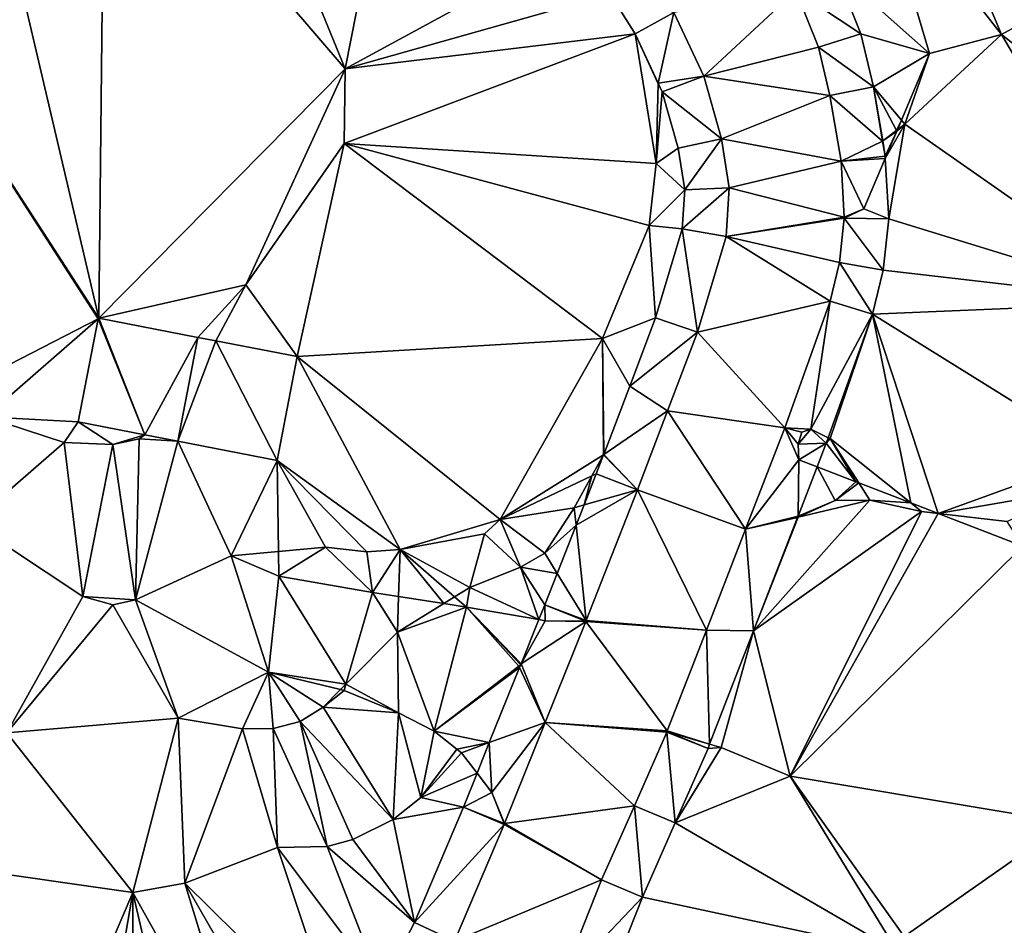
# Model space of a CAD drawing. Header units: inches. Extents: x 92348 to 92626, y 1600225 to 1600387.
# Tile 31 of 35: x 92538 to 92573, y 1600289 to 1600321. Entities that reach past the tile are written whole.
import ezdxf

# ---------------------------------------------------------------- set-up
doc = ezdxf.new("R2010")
doc.units = ezdxf.units.IN
doc.header["$MEASUREMENT"] = 0
doc.layers.add('Terreng_ortofoto', color=10, linetype='Continuous')

msp = doc.modelspace()

# ---------------------------------------------------------------- linework, layer by layer
at = {"layer": 'Terreng_ortofoto'}
for points in [[(92529.263, 1600328.256, 110.65), (92540.91, 1600310.251, 110.2), (92536.328, 1600329.752, 110.111)], [(92536.328, 1600329.752, 110.111), (92540.91, 1600310.251, 110.2), (92541.11, 1600328.824, 110.067)], [(92541.11, 1600328.824, 110.067), (92540.91, 1600310.251, 110.2), (92549.534, 1600318.99, 110)], [(92545.892, 1600327.896, 110.024), (92541.11, 1600328.824, 110.067), (92549.534, 1600318.99, 110)], [(92531.941, 1600305.633, 110), (92540.887, 1600310.235, 110.2), (92529.263, 1600328.256, 110.65)], [(92529.263, 1600328.256, 110.65), (92540.887, 1600310.235, 110.2), (92540.91, 1600310.251, 110.2)], [(92545.892, 1600327.896, 110.024), (92549.534, 1600318.99, 110), (92550.147, 1600322.077, 110)], [(92569.768, 1600326.739, 108.92), (92568.125, 1600325.826, 108.89), (92572.516, 1600320.193, 108)], [(92569.768, 1600326.739, 108.92), (92572.516, 1600320.193, 108), (92575.193, 1600321.681, 108)], [(92566.692, 1600322.468, 108.603), (92570.002, 1600319.521, 107.92), (92568.125, 1600325.826, 108.89)], [(92568.125, 1600325.826, 108.89), (92570.002, 1600319.521, 107.92), (92572.516, 1600320.193, 108)], [(92549.534, 1600318.99, 110), (92558.811, 1600321.612, 109.111), (92557.296, 1600323.219, 108.927)], [(92549.534, 1600318.99, 110), (92557.296, 1600323.219, 108.927), (92550.147, 1600322.077, 110)], [(92566.692, 1600322.468, 108.603), (92565.318, 1600321.73, 108.6), (92567.594, 1600320.219, 108.373)], [(92566.692, 1600322.468, 108.603), (92567.594, 1600320.219, 108.373), (92570.002, 1600319.521, 107.92)], [(92549.534, 1600318.99, 110), (92559.684, 1600320.215, 109.046), (92558.811, 1600321.612, 109.111)], [(92559.684, 1600320.215, 109.046), (92561.047, 1600320.959, 108.55), (92558.811, 1600321.612, 109.111)], [(92561.047, 1600320.959, 108.55), (92562.096, 1600318.733, 108.29), (92565.318, 1600321.73, 108.6)], [(92562.096, 1600318.733, 108.29), (92566.112, 1600319.75, 108.42), (92565.318, 1600321.73, 108.6)], [(92567.594, 1600320.219, 108.373), (92565.318, 1600321.73, 108.6), (92566.112, 1600319.75, 108.42)], [(92575.193, 1600321.681, 108), (92572.516, 1600320.193, 108), (92579.915, 1600314.366, 107)], [(92559.684, 1600320.215, 109.046), (92560.499, 1600318.486, 109), (92561.047, 1600320.959, 108.55)], [(92560.499, 1600318.486, 109), (92562.096, 1600318.733, 108.29), (92561.047, 1600320.959, 108.55)], [(92549.503, 1600316.369, 110), (92560.423, 1600315.673, 109), (92559.684, 1600320.215, 109.046)], [(92549.503, 1600316.369, 110), (92559.684, 1600320.215, 109.046), (92549.534, 1600318.99, 110)], [(92559.684, 1600320.215, 109.046), (92560.423, 1600315.673, 109), (92560.498, 1600318.466, 109)], [(92559.684, 1600320.215, 109.046), (92560.498, 1600318.466, 109), (92560.499, 1600318.486, 109)], [(92567.594, 1600320.219, 108.373), (92566.112, 1600319.75, 108.42), (92568.032, 1600318.357, 108.164)], [(92567.594, 1600320.219, 108.373), (92568.032, 1600318.357, 108.164), (92570.002, 1600319.521, 107.92)], [(92570.002, 1600319.521, 107.92), (92569.131, 1600317.05, 108), (92572.516, 1600320.193, 108)], [(92572.516, 1600320.193, 108), (92569.131, 1600317.05, 108), (92578.05, 1600310.808, 107)], [(92572.516, 1600320.193, 108), (92578.05, 1600310.808, 107), (92579.915, 1600314.366, 107)], [(92562.096, 1600318.733, 108.29), (92566.512, 1600318.05, 108.29), (92566.112, 1600319.75, 108.42)], [(92566.112, 1600319.75, 108.42), (92566.512, 1600318.05, 108.29), (92568.032, 1600318.357, 108.164)], [(92568.032, 1600318.357, 108.164), (92569.015, 1600317.188, 107.903), (92570.002, 1600319.521, 107.92)], [(92570.002, 1600319.521, 107.92), (92569.015, 1600317.188, 107.903), (92569.131, 1600317.05, 108)], [(92549.534, 1600318.99, 110), (92540.91, 1600310.251, 110.2), (92546.055, 1600311.416, 110)], [(92549.503, 1600316.369, 110), (92549.534, 1600318.99, 110), (92546.055, 1600311.416, 110)], [(92560.498, 1600318.466, 109), (92560.423, 1600315.673, 109), (92560.639, 1600318.189, 108.936)], [(92560.499, 1600318.486, 109), (92560.498, 1600318.466, 109), (92560.639, 1600318.189, 108.936)], [(92560.499, 1600318.486, 109), (92560.639, 1600318.189, 108.936), (92562.096, 1600318.733, 108.29)], [(92560.639, 1600318.189, 108.936), (92562.715, 1600316.538, 108.09), (92562.096, 1600318.733, 108.29)], [(92562.096, 1600318.733, 108.29), (92562.715, 1600316.538, 108.09), (92566.512, 1600318.05, 108.29)], [(92560.639, 1600318.189, 108.936), (92560.423, 1600315.673, 109), (92561.198, 1600316.206, 108.667)], [(92560.639, 1600318.189, 108.936), (92561.198, 1600316.206, 108.667), (92562.715, 1600316.538, 108.09)], [(92568.032, 1600318.357, 108.164), (92566.512, 1600318.05, 108.29), (92568.352, 1600316.46, 108)], [(92568.032, 1600318.357, 108.164), (92568.352, 1600316.46, 108), (92568.368, 1600316.472, 108)], [(92568.032, 1600318.357, 108.164), (92568.368, 1600316.472, 108), (92568.843, 1600316.832, 108)], [(92568.032, 1600318.357, 108.164), (92568.843, 1600316.832, 108), (92569.015, 1600317.188, 107.903)], [(92562.715, 1600316.538, 108.09), (92566.899, 1600315.759, 108.08), (92566.512, 1600318.05, 108.29)], [(92566.512, 1600318.05, 108.29), (92566.899, 1600315.759, 108.08), (92568.352, 1600316.46, 108)], [(92568.855, 1600316.809, 107.9), (92568.447, 1600315.844, 107.893), (92569.131, 1600317.05, 108)], [(92569.131, 1600317.05, 108), (92568.447, 1600315.844, 107.893), (92568.568, 1600313.738, 107.779)], [(92569.131, 1600317.05, 108), (92568.568, 1600313.738, 107.779), (92578.05, 1600310.808, 107)], [(92569.015, 1600317.188, 107.903), (92568.843, 1600316.832, 108), (92568.875, 1600316.856, 108)], [(92568.855, 1600316.809, 107.9), (92569.131, 1600317.05, 108), (92568.875, 1600316.856, 108)], [(92569.015, 1600317.188, 107.903), (92568.875, 1600316.856, 108), (92569.131, 1600317.05, 108)], [(92568.843, 1600316.832, 108), (92568.368, 1600316.472, 108), (92568.855, 1600316.809, 107.9)], [(92568.855, 1600316.809, 107.9), (92568.368, 1600316.472, 108), (92568.442, 1600315.933, 107.9)], [(92568.855, 1600316.809, 107.9), (92568.442, 1600315.933, 107.9), (92568.447, 1600315.844, 107.893)], [(92568.843, 1600316.832, 108), (92568.855, 1600316.809, 107.9), (92568.875, 1600316.856, 108)], [(92549.503, 1600316.369, 110), (92546.055, 1600311.416, 110), (92547.857, 1600308.904, 109.92)], [(92549.503, 1600316.369, 110), (92547.857, 1600308.904, 109.92), (92558.548, 1600309.543, 109)], [(92549.503, 1600316.369, 110), (92558.548, 1600309.543, 109), (92560.182, 1600313.497, 109)], [(92549.503, 1600316.369, 110), (92560.182, 1600313.497, 109), (92560.423, 1600315.673, 109)], [(92561.198, 1600316.206, 108.667), (92561.427, 1600314.749, 108.474), (92562.715, 1600316.538, 108.09)], [(92562.715, 1600316.538, 108.09), (92561.427, 1600314.749, 108.474), (92562.985, 1600314.82, 108)], [(92562.715, 1600316.538, 108.09), (92562.985, 1600314.82, 108), (92566.899, 1600315.759, 108.08)], [(92568.352, 1600316.46, 108), (92566.899, 1600315.759, 108.08), (92568.442, 1600315.933, 107.9)], [(92568.368, 1600316.472, 108), (92568.352, 1600316.46, 108), (92568.442, 1600315.933, 107.9)], [(92561.198, 1600316.206, 108.667), (92560.423, 1600315.673, 109), (92561.427, 1600314.749, 108.474)], [(92560.423, 1600315.673, 109), (92560.182, 1600313.497, 109), (92561.427, 1600314.749, 108.474)], [(92562.985, 1600314.82, 108), (92567.012, 1600313.795, 107.87), (92566.899, 1600315.759, 108.08)], [(92566.899, 1600315.759, 108.08), (92568.447, 1600315.844, 107.893), (92568.442, 1600315.933, 107.9)], [(92567.7, 1600314.079, 107.88), (92568.447, 1600315.844, 107.893), (92566.899, 1600315.759, 108.08)], [(92567.012, 1600313.795, 107.87), (92567.7, 1600314.079, 107.88), (92566.899, 1600315.759, 108.08)], [(92567.7, 1600314.079, 107.88), (92568.568, 1600313.738, 107.779), (92568.447, 1600315.844, 107.893)], [(92560.182, 1600313.497, 109), (92561.339, 1600313.387, 108.341), (92561.427, 1600314.749, 108.474)], [(92561.427, 1600314.749, 108.474), (92561.339, 1600313.387, 108.341), (92562.985, 1600314.82, 108)], [(92561.339, 1600313.387, 108.341), (92562.875, 1600313.112, 107.76), (92562.985, 1600314.82, 108)], [(92562.985, 1600314.82, 108), (92562.875, 1600313.112, 107.76), (92567.012, 1600313.795, 107.87)], [(92567.7, 1600314.079, 107.88), (92567.031, 1600313.783, 107.87), (92567.011, 1600313.755, 107.87)], [(92567.7, 1600314.079, 107.88), (92567.011, 1600313.755, 107.87), (92568.568, 1600313.738, 107.779)], [(92567.012, 1600313.795, 107.87), (92567.031, 1600313.783, 107.87), (92567.7, 1600314.079, 107.88)], [(92562.875, 1600313.112, 107.76), (92567.011, 1600313.755, 107.87), (92567.012, 1600313.795, 107.87)], [(92562.875, 1600313.112, 107.76), (92566.846, 1600312.198, 107.76), (92567.011, 1600313.755, 107.87)], [(92567.011, 1600313.755, 107.87), (92566.846, 1600312.198, 107.76), (92568.376, 1600311.93, 107.69)], [(92567.012, 1600313.795, 107.87), (92567.011, 1600313.755, 107.87), (92567.031, 1600313.783, 107.87)], [(92567.011, 1600313.755, 107.87), (92568.376, 1600311.93, 107.69), (92568.568, 1600313.738, 107.779)], [(92578.05, 1600310.808, 107), (92568.568, 1600313.738, 107.779), (92568.376, 1600311.93, 107.69)], [(92558.548, 1600309.543, 109), (92560.407, 1600310.261, 108.322), (92560.182, 1600313.497, 109)], [(92560.182, 1600313.497, 109), (92560.407, 1600310.261, 108.322), (92561.339, 1600313.387, 108.341)], [(92561.876, 1600309.763, 107.53), (92561.339, 1600313.387, 108.341), (92560.407, 1600310.261, 108.322)], [(92561.876, 1600309.763, 107.53), (92562.875, 1600313.112, 107.76), (92561.339, 1600313.387, 108.341)], [(92561.876, 1600309.763, 107.53), (92566.514, 1600310.845, 107.68), (92562.875, 1600313.112, 107.76)], [(92562.875, 1600313.112, 107.76), (92566.514, 1600310.845, 107.68), (92566.846, 1600312.198, 107.76)], [(92566.514, 1600310.845, 107.68), (92568, 1600310.398, 107.613), (92566.846, 1600312.198, 107.76)], [(92568.376, 1600311.93, 107.69), (92566.846, 1600312.198, 107.76), (92568, 1600310.398, 107.613)], [(92578.05, 1600310.808, 107), (92568.376, 1600311.93, 107.69), (92568, 1600310.398, 107.613)], [(92540.91, 1600310.251, 110.2), (92544.374, 1600309.579, 110.06), (92546.055, 1600311.416, 110)], [(92546.055, 1600311.416, 110), (92544.374, 1600309.579, 110.06), (92545.004, 1600309.457, 110)], [(92547.857, 1600308.904, 109.92), (92546.055, 1600311.416, 110), (92545.004, 1600309.457, 110)], [(92561.876, 1600309.763, 107.53), (92564.929, 1600306.409, 107.42), (92566.514, 1600310.845, 107.68)], [(92565.839, 1600306.358, 107.61), (92566.514, 1600310.845, 107.68), (92564.929, 1600306.409, 107.42)], [(92565.839, 1600306.358, 107.61), (92568, 1600310.398, 107.613), (92566.514, 1600310.845, 107.68)], [(92575.944, 1600305.453, 107), (92578.05, 1600310.808, 107), (92568, 1600310.398, 107.613)], [(92531.941, 1600305.633, 110), (92536.941, 1600306.797, 110), (92540.887, 1600310.235, 110.2)], [(92536.941, 1600306.797, 110), (92540.189, 1600306.615, 110.2), (92540.887, 1600310.235, 110.2)], [(92540.887, 1600310.235, 110.2), (92540.189, 1600306.615, 110.2), (92542.521, 1600306.163, 110.009)], [(92540.91, 1600310.251, 110.2), (92540.887, 1600310.235, 110.2), (92542.521, 1600306.163, 110.009)], [(92540.91, 1600310.251, 110.2), (92542.521, 1600306.163, 110.009), (92544.374, 1600309.579, 110.06)], [(92558.548, 1600309.543, 109), (92559.498, 1600307.871, 108.161), (92560.407, 1600310.261, 108.322)], [(92559.498, 1600307.871, 108.161), (92561.876, 1600309.763, 107.53), (92560.407, 1600310.261, 108.322)], [(92565.839, 1600306.358, 107.61), (92566.452, 1600306.065, 107.61), (92568, 1600310.398, 107.613)], [(92566.452, 1600306.065, 107.61), (92566.523, 1600306.031, 107.61), (92568, 1600310.398, 107.613)], [(92569.347, 1600303.778, 107.26), (92568, 1600310.398, 107.613), (92566.523, 1600306.031, 107.61)], [(92569.347, 1600303.778, 107.26), (92570.305, 1600303.409, 107.194), (92568, 1600310.398, 107.613)], [(92575.944, 1600305.453, 107), (92568, 1600310.398, 107.613), (92570.305, 1600303.409, 107.194)], [(92542.521, 1600306.163, 110.009), (92543.672, 1600305.94, 109.915), (92544.374, 1600309.579, 110.06)], [(92545.004, 1600309.457, 110), (92544.374, 1600309.579, 110.06), (92543.672, 1600305.94, 109.915)], [(92547.155, 1600305.265, 109.63), (92545.004, 1600309.457, 110), (92543.672, 1600305.94, 109.915)], [(92547.155, 1600305.265, 109.63), (92547.857, 1600308.904, 109.92), (92545.004, 1600309.457, 110)], [(92554.968, 1600303.193, 109), (92558.548, 1600309.543, 109), (92547.857, 1600308.904, 109.92)], [(92554.968, 1600303.193, 109), (92558.579, 1600305.464, 107.999), (92558.548, 1600309.543, 109)], [(92558.589, 1600305.481, 108), (92559.498, 1600307.871, 108.161), (92558.548, 1600309.543, 109)], [(92558.589, 1600305.481, 108), (92558.548, 1600309.543, 109), (92558.579, 1600305.464, 107.999)], [(92559.498, 1600307.871, 108.161), (92560.826, 1600307.001, 107.38), (92561.876, 1600309.763, 107.53)], [(92561.876, 1600309.763, 107.53), (92560.826, 1600307.001, 107.38), (92564.929, 1600306.409, 107.42)], [(92547.155, 1600305.265, 109.63), (92551.461, 1600302.144, 109), (92547.857, 1600308.904, 109.92)], [(92554.968, 1600303.193, 109), (92547.857, 1600308.904, 109.92), (92551.461, 1600302.144, 109)], [(92558.589, 1600305.481, 108), (92560.826, 1600307.001, 107.38), (92559.498, 1600307.871, 108.161)], [(92536.454, 1600303.076, 109), (92539.692, 1600305.902, 110), (92536.941, 1600306.797, 110)], [(92539.692, 1600305.902, 110), (92540.189, 1600306.615, 110.2), (92536.941, 1600306.797, 110)], [(92558.589, 1600305.481, 108), (92559.775, 1600304.239, 107.23), (92560.826, 1600307.001, 107.38)], [(92559.775, 1600304.239, 107.23), (92563.555, 1600302.862, 107.227), (92560.826, 1600307.001, 107.38)], [(92563.555, 1600302.862, 107.227), (92564.929, 1600306.409, 107.42), (92560.826, 1600307.001, 107.38)], [(92539.692, 1600305.902, 110), (92541.401, 1600305.832, 110), (92540.189, 1600306.615, 110.2)], [(92541.401, 1600305.832, 110), (92542.521, 1600306.163, 110.009), (92540.189, 1600306.615, 110.2)], [(92563.555, 1600302.862, 107.227), (92565.423, 1600305.287, 107.53), (92564.929, 1600306.409, 107.42)], [(92565.423, 1600305.287, 107.53), (92565.396, 1600305.838, 107.53), (92564.929, 1600306.409, 107.42)], [(92565.396, 1600305.838, 107.53), (92565.526, 1600306.255, 107.57), (92564.929, 1600306.409, 107.42)], [(92565.839, 1600306.358, 107.61), (92564.929, 1600306.409, 107.42), (92565.526, 1600306.255, 107.57)], [(92566.382, 1600305.868, 107.587), (92565.839, 1600306.358, 107.61), (92565.396, 1600305.838, 107.53)], [(92565.396, 1600305.838, 107.53), (92565.839, 1600306.358, 107.61), (92565.526, 1600306.255, 107.57)], [(92566.382, 1600305.868, 107.587), (92566.452, 1600306.065, 107.61), (92565.839, 1600306.358, 107.61)], [(92541.401, 1600305.832, 110), (92542.316, 1600306.021, 110), (92542.521, 1600306.163, 110.009)], [(92541.401, 1600305.832, 110), (92542.194, 1600300.38, 109), (92542.316, 1600306.021, 110)], [(92542.194, 1600300.38, 109), (92543.672, 1600305.94, 109.915), (92542.316, 1600306.021, 110)], [(92542.521, 1600306.163, 110.009), (92542.316, 1600306.021, 110), (92543.672, 1600305.94, 109.915)], [(92566.382, 1600305.868, 107.587), (92566.523, 1600306.031, 107.61), (92566.452, 1600306.065, 107.61)], [(92567.42, 1600304.519, 107.393), (92566.523, 1600306.031, 107.61), (92566.382, 1600305.868, 107.587)], [(92567.42, 1600304.519, 107.393), (92567.526, 1600304.478, 107.385), (92566.523, 1600306.031, 107.61)], [(92569.347, 1600303.778, 107.26), (92566.523, 1600306.031, 107.61), (92567.526, 1600304.478, 107.385)], [(92536.454, 1600303.076, 109), (92540.346, 1600300.503, 109), (92539.692, 1600305.902, 110)], [(92540.346, 1600300.503, 109), (92541.401, 1600305.832, 110), (92539.692, 1600305.902, 110)], [(92540.346, 1600300.503, 109), (92542.194, 1600300.38, 109), (92541.401, 1600305.832, 110)], [(92545.542, 1600301.923, 109), (92543.672, 1600305.94, 109.915), (92542.194, 1600300.38, 109)], [(92547.155, 1600305.265, 109.63), (92543.672, 1600305.94, 109.915), (92545.542, 1600301.923, 109)], [(92566.382, 1600305.868, 107.587), (92565.396, 1600305.838, 107.53), (92565.423, 1600305.287, 107.53)], [(92566.062, 1600305.041, 107.486), (92566.382, 1600305.868, 107.587), (92565.423, 1600305.287, 107.53)], [(92567.42, 1600304.519, 107.393), (92566.382, 1600305.868, 107.587), (92566.062, 1600305.041, 107.486)], [(92554.968, 1600303.193, 109), (92558.171, 1600304.723, 107.999), (92558.579, 1600305.464, 107.999)], [(92558.579, 1600305.464, 107.999), (92558.171, 1600304.723, 107.999), (92558.329, 1600304.798, 107.95)], [(92558.579, 1600305.464, 107.999), (92558.329, 1600304.798, 107.95), (92559.775, 1600304.239, 107.23)], [(92558.589, 1600305.481, 108), (92558.579, 1600305.464, 107.999), (92559.775, 1600304.239, 107.23)], [(92575.944, 1600305.453, 107), (92570.305, 1600303.409, 107.194), (92574.954, 1600304.216, 107)], [(92547.155, 1600305.265, 109.63), (92545.542, 1600301.923, 109), (92547.204, 1600302.075, 109)], [(92547.155, 1600305.265, 109.63), (92547.204, 1600302.075, 109), (92548.851, 1600302.225, 109)], [(92547.155, 1600305.265, 109.63), (92548.851, 1600302.225, 109), (92550.299, 1600302.071, 109)], [(92547.155, 1600305.265, 109.63), (92550.299, 1600302.071, 109), (92551.461, 1600302.144, 109)], [(92563.555, 1600302.862, 107.227), (92565.395, 1600303.32, 107.013), (92565.423, 1600305.287, 107.53)], [(92566.062, 1600305.041, 107.486), (92565.423, 1600305.287, 107.53), (92565.395, 1600303.32, 107.013)], [(92566.062, 1600305.041, 107.486), (92565.395, 1600303.32, 107.013), (92566.691, 1600303.859, 107)], [(92567.42, 1600304.519, 107.393), (92566.062, 1600305.041, 107.486), (92566.691, 1600303.859, 107)], [(92554.968, 1600303.193, 109), (92557.559, 1600303.612, 108), (92558.171, 1600304.723, 107.999)], [(92557.901, 1600303.709, 107.729), (92558.171, 1600304.723, 107.999), (92557.559, 1600303.612, 108)], [(92559.775, 1600304.239, 107.23), (92558.329, 1600304.798, 107.95), (92557.901, 1600303.709, 107.729)], [(92558.329, 1600304.798, 107.95), (92558.171, 1600304.723, 107.999), (92557.901, 1600303.709, 107.729)], [(92567.42, 1600304.519, 107.393), (92566.691, 1600303.859, 107), (92567.526, 1600304.478, 107.385)], [(92567.912, 1600303.88, 107), (92567.526, 1600304.478, 107.385), (92566.691, 1600303.859, 107)], [(92567.912, 1600303.88, 107), (92569.347, 1600303.778, 107.26), (92567.526, 1600304.478, 107.385)], [(92559.775, 1600304.239, 107.23), (92557.901, 1600303.709, 107.729), (92557.623, 1600303.002, 107.585)], [(92559.775, 1600304.239, 107.23), (92557.623, 1600303.002, 107.585), (92557.973, 1600299.657, 106.84)], [(92559.775, 1600304.239, 107.23), (92557.973, 1600299.657, 106.84), (92562.182, 1600299.316, 107.033)], [(92559.775, 1600304.239, 107.23), (92562.182, 1600299.316, 107.033), (92563.555, 1600302.862, 107.227)], [(92574.954, 1600304.216, 107), (92570.305, 1600303.409, 107.194), (92572.717, 1600303.128, 107)], [(92556.521, 1600302.016, 108), (92557.559, 1600303.612, 108), (92554.968, 1600303.193, 109)], [(92556.521, 1600302.016, 108), (92557.623, 1600303.002, 107.585), (92557.559, 1600303.612, 108)], [(92557.901, 1600303.709, 107.729), (92557.559, 1600303.612, 108), (92557.623, 1600303.002, 107.585)], [(92567.912, 1600303.88, 107), (92565.394, 1600303.28, 107.005), (92563.837, 1600299.298, 106.94)], [(92567.912, 1600303.88, 107), (92563.837, 1600299.298, 106.94), (92569.714, 1600303.478, 107)], [(92567.912, 1600303.88, 107), (92566.691, 1600303.859, 107), (92565.394, 1600303.28, 107.005)], [(92565.395, 1600303.32, 107.013), (92565.394, 1600303.28, 107.005), (92566.691, 1600303.859, 107)], [(92567.912, 1600303.88, 107), (92569.714, 1600303.478, 107), (92569.347, 1600303.778, 107.26)], [(92569.347, 1600303.778, 107.26), (92569.714, 1600303.478, 107), (92570.305, 1600303.409, 107.194)], [(92563.555, 1600302.862, 107.227), (92565.376, 1600303.272, 107), (92565.395, 1600303.32, 107.013)], [(92563.555, 1600302.862, 107.227), (92563.837, 1600299.298, 106.94), (92565.376, 1600303.272, 107)], [(92565.116, 1600294.205, 106.84), (92569.714, 1600303.478, 107), (92563.837, 1600299.298, 106.94)], [(92563.837, 1600299.298, 106.94), (92565.394, 1600303.28, 107.005), (92565.376, 1600303.272, 107)], [(92565.116, 1600294.205, 106.84), (92570.305, 1600303.409, 107.194), (92569.714, 1600303.478, 107)], [(92565.116, 1600294.205, 106.84), (92573.271, 1600302.268, 106.99), (92570.305, 1600303.409, 107.194)], [(92565.376, 1600303.272, 107), (92565.394, 1600303.28, 107.005), (92565.395, 1600303.32, 107.013)], [(92572.717, 1600303.128, 107), (92570.305, 1600303.409, 107.194), (92573.271, 1600302.268, 106.99)], [(92537.682, 1600295.723, 108), (92540.346, 1600300.503, 109), (92536.454, 1600303.076, 109)], [(92554.968, 1600303.193, 109), (92551.461, 1600302.144, 109), (92554.416, 1600302.695, 109)], [(92555.679, 1600301.525, 108), (92554.968, 1600303.193, 109), (92554.416, 1600302.695, 109)], [(92556.521, 1600302.016, 108), (92554.968, 1600303.193, 109), (92555.679, 1600301.525, 108)], [(92556.521, 1600302.016, 108), (92556.957, 1600301.308, 107.241), (92557.623, 1600303.002, 107.585)], [(92556.957, 1600301.308, 107.241), (92557.973, 1600299.657, 106.84), (92557.623, 1600303.002, 107.585)], [(92551.461, 1600302.144, 109), (92553.901, 1600300.816, 108), (92554.416, 1600302.695, 109)], [(92555.679, 1600301.525, 108), (92554.416, 1600302.695, 109), (92553.901, 1600300.816, 108)], [(92562.182, 1600299.316, 107.033), (92563.837, 1600299.298, 106.94), (92563.555, 1600302.862, 107.227)], [(92547.204, 1600302.075, 109), (92547.217, 1600301.218, 108.75), (92548.851, 1600302.225, 109)], [(92547.217, 1600301.218, 108.75), (92550.495, 1600300.644, 107.97), (92548.851, 1600302.225, 109)], [(92550.495, 1600300.644, 107.97), (92550.299, 1600302.071, 109), (92548.851, 1600302.225, 109)], [(92574.802, 1600292.582, 106), (92573.271, 1600302.268, 106.99), (92565.116, 1600294.205, 106.84)], [(92545.542, 1600301.923, 109), (92542.194, 1600300.38, 109), (92546.847, 1600297.853, 108.43)], [(92547.204, 1600302.075, 109), (92545.542, 1600301.923, 109), (92547.217, 1600301.218, 108.75)], [(92545.542, 1600301.923, 109), (92546.847, 1600297.853, 108.43), (92547.217, 1600301.218, 108.75)], [(92550.495, 1600300.644, 107.97), (92551.461, 1600302.144, 109), (92550.299, 1600302.071, 109)], [(92551.405, 1600300.501, 107.812), (92551.461, 1600302.144, 109), (92550.495, 1600300.644, 107.97)], [(92551.405, 1600300.501, 107.812), (92552.984, 1600300.252, 108), (92551.461, 1600302.144, 109)], [(92553.368, 1600300.488, 108), (92551.461, 1600302.144, 109), (92552.984, 1600300.252, 108)], [(92553.368, 1600300.488, 108), (92553.901, 1600300.816, 108), (92551.461, 1600302.144, 109)], [(92556.521, 1600302.016, 108), (92555.679, 1600301.525, 108), (92556.957, 1600301.308, 107.241)], [(92555.679, 1600301.525, 108), (92553.901, 1600300.816, 108), (92556.316, 1600299.69, 106.885)], [(92556.526, 1600300.211, 107.018), (92556.957, 1600301.308, 107.241), (92555.679, 1600301.525, 108)], [(92556.526, 1600300.211, 107.018), (92555.679, 1600301.525, 108), (92556.316, 1600299.69, 106.885)], [(92547.217, 1600301.218, 108.75), (92546.847, 1600297.853, 108.43), (92549.56, 1600297.433, 108)], [(92547.217, 1600301.218, 108.75), (92549.56, 1600297.433, 108), (92550.495, 1600300.644, 107.97)], [(92556.526, 1600300.211, 107.018), (92557.973, 1600299.657, 106.84), (92556.957, 1600301.308, 107.241)], [(92537.682, 1600295.723, 108), (92541.4, 1600300.208, 109), (92540.346, 1600300.503, 109)], [(92540.346, 1600300.503, 109), (92541.4, 1600300.208, 109), (92542.194, 1600300.38, 109)], [(92550.495, 1600300.644, 107.97), (92549.56, 1600297.433, 108), (92551.363, 1600299.255, 108)], [(92551.405, 1600300.501, 107.812), (92550.495, 1600300.644, 107.97), (92551.363, 1600299.255, 108)], [(92551.405, 1600300.501, 107.812), (92551.363, 1600299.255, 108), (92552.984, 1600300.252, 108)], [(92553.368, 1600300.488, 108), (92552.984, 1600300.252, 108), (92553.785, 1600300.126, 107.4)], [(92553.368, 1600300.488, 108), (92553.785, 1600300.126, 107.4), (92553.901, 1600300.816, 108)], [(92553.901, 1600300.816, 108), (92553.785, 1600300.126, 107.4), (92556.316, 1600299.69, 106.885)], [(92537.682, 1600295.723, 108), (92543.688, 1600296.232, 108), (92541.4, 1600300.208, 109)], [(92541.4, 1600300.208, 109), (92543.688, 1600296.232, 108), (92542.194, 1600300.38, 109)], [(92546.847, 1600297.853, 108.43), (92542.194, 1600300.38, 109), (92543.688, 1600296.232, 108)], [(92552.984, 1600300.252, 108), (92551.363, 1600299.255, 108), (92553.785, 1600300.126, 107.4)], [(92556.526, 1600300.211, 107.018), (92556.316, 1600299.69, 106.885), (92556.536, 1600299.652, 106.84)], [(92556.526, 1600300.211, 107.018), (92556.536, 1600299.652, 106.84), (92557.946, 1600299.638, 106.84)], [(92556.526, 1600300.211, 107.018), (92557.946, 1600299.638, 106.84), (92557.973, 1600299.657, 106.84)], [(92552.653, 1600295.78, 107.05), (92553.785, 1600300.126, 107.4), (92551.363, 1600299.255, 108)], [(92552.653, 1600295.78, 107.05), (92555.618, 1600298.065, 107), (92553.785, 1600300.126, 107.4)], [(92555.692, 1600298.137, 107), (92556.316, 1600299.69, 106.885), (92553.785, 1600300.126, 107.4)], [(92555.692, 1600298.137, 107), (92553.785, 1600300.126, 107.4), (92555.678, 1600298.123, 106.999)], [(92555.618, 1600298.065, 107), (92555.678, 1600298.123, 106.999), (92553.785, 1600300.126, 107.4)], [(92555.692, 1600298.137, 107), (92556.536, 1600299.652, 106.84), (92556.316, 1600299.69, 106.885)], [(92555.692, 1600298.137, 107), (92557.959, 1600299.619, 106.84), (92556.536, 1600299.652, 106.84)], [(92556.537, 1600296.085, 106.63), (92557.959, 1600299.619, 106.84), (92555.692, 1600298.137, 107)], [(92556.536, 1600299.652, 106.84), (92557.959, 1600299.619, 106.84), (92557.946, 1600299.638, 106.84)], [(92556.537, 1600296.085, 106.63), (92560.815, 1600295.788, 106.84), (92557.959, 1600299.619, 106.84)], [(92557.959, 1600299.619, 106.84), (92557.973, 1600299.657, 106.84), (92557.946, 1600299.638, 106.84)], [(92557.959, 1600299.619, 106.84), (92562.182, 1600299.316, 107.033), (92557.973, 1600299.657, 106.84)], [(92560.815, 1600295.788, 106.84), (92562.182, 1600299.316, 107.033), (92557.959, 1600299.619, 106.84)], [(92551.363, 1600299.255, 108), (92549.56, 1600297.433, 108), (92551.397, 1600296.42, 107.41)], [(92552.653, 1600295.78, 107.05), (92551.363, 1600299.255, 108), (92551.397, 1600296.42, 107.41)], [(92562.298, 1600295.325, 106.879), (92562.182, 1600299.316, 107.033), (92560.815, 1600295.788, 106.84)], [(92562.298, 1600295.325, 106.879), (92563.837, 1600299.298, 106.94), (92562.182, 1600299.316, 107.033)], [(92562.298, 1600295.325, 106.879), (92562.706, 1600295.204, 106.89), (92563.837, 1600299.298, 106.94)], [(92562.706, 1600295.204, 106.89), (92565.116, 1600294.205, 106.84), (92563.837, 1600299.298, 106.94)], [(92555.618, 1600298.065, 107), (92555.642, 1600298.013, 106.991), (92555.678, 1600298.123, 106.999)], [(92556.537, 1600296.085, 106.63), (92555.692, 1600298.137, 107), (92555.642, 1600298.013, 106.991)], [(92555.692, 1600298.137, 107), (92555.678, 1600298.123, 106.999), (92555.642, 1600298.013, 106.991)], [(92546.847, 1600297.853, 108.43), (92543.688, 1600296.232, 108), (92545.941, 1600295.869, 108)], [(92546.847, 1600297.853, 108.43), (92545.941, 1600295.869, 108), (92547.012, 1600295.874, 108)], [(92546.847, 1600297.853, 108.43), (92547.012, 1600295.874, 108), (92547.958, 1600296.122, 108)], [(92546.847, 1600297.853, 108.43), (92547.958, 1600296.122, 108), (92548.76, 1600296.624, 108)], [(92546.847, 1600297.853, 108.43), (92548.76, 1600296.624, 108), (92549.366, 1600297.236, 108)], [(92546.847, 1600297.853, 108.43), (92549.366, 1600297.236, 108), (92549.56, 1600297.433, 108)], [(92552.653, 1600295.78, 107.05), (92555.642, 1600298.013, 106.991), (92555.618, 1600298.065, 107)], [(92554.583, 1600295.379, 106.792), (92555.642, 1600298.013, 106.991), (92552.653, 1600295.78, 107.05)], [(92554.583, 1600295.379, 106.792), (92556.537, 1600296.085, 106.63), (92555.642, 1600298.013, 106.991)], [(92549.494, 1600297.205, 107.86), (92549.56, 1600297.433, 108), (92549.366, 1600297.236, 108)], [(92551.397, 1600296.42, 107.41), (92549.56, 1600297.433, 108), (92549.494, 1600297.205, 107.86)], [(92549.494, 1600297.205, 107.86), (92549.366, 1600297.236, 108), (92548.76, 1600296.624, 108)], [(92551.397, 1600296.42, 107.41), (92549.494, 1600297.205, 107.86), (92548.76, 1600296.624, 108)], [(92551.22, 1600292.684, 107), (92548.76, 1600296.624, 108), (92547.958, 1600296.122, 108)], [(92551.22, 1600292.684, 107), (92551.397, 1600296.42, 107.41), (92548.76, 1600296.624, 108)], [(92551.22, 1600292.684, 107), (92552.188, 1600293.462, 107), (92551.397, 1600296.42, 107.41)], [(92552.188, 1600293.462, 107), (92552.653, 1600295.78, 107.05), (92551.397, 1600296.42, 107.41)], [(92537.682, 1600295.723, 108), (92542.094, 1600290.126, 107), (92543.688, 1600296.232, 108)], [(92542.094, 1600290.126, 107), (92543.923, 1600290.453, 107), (92543.688, 1600296.232, 108)], [(92543.923, 1600290.453, 107), (92545.941, 1600295.869, 108), (92543.688, 1600296.232, 108)], [(92548.906, 1600291.737, 107), (92547.958, 1600296.122, 108), (92547.012, 1600295.874, 108)], [(92551.22, 1600292.684, 107), (92547.958, 1600296.122, 108), (92549.802, 1600291.987, 107)], [(92548.906, 1600291.737, 107), (92549.802, 1600291.987, 107), (92547.958, 1600296.122, 108)], [(92554.674, 1600293.631, 106.58), (92556.537, 1600296.085, 106.63), (92554.583, 1600295.379, 106.792)], [(92554.674, 1600293.631, 106.58), (92555.115, 1600292.55, 106.42), (92556.537, 1600296.085, 106.63)], [(92555.115, 1600292.55, 106.42), (92559.661, 1600293.169, 106.7), (92556.537, 1600296.085, 106.63)], [(92556.537, 1600296.085, 106.63), (92560.8, 1600295.751, 106.84), (92560.815, 1600295.788, 106.84)], [(92556.537, 1600296.085, 106.63), (92559.661, 1600293.169, 106.7), (92560.8, 1600295.751, 106.84)], [(92537.682, 1600295.723, 108), (92536.13, 1600290.986, 107), (92542.094, 1600290.126, 107)], [(92543.923, 1600290.453, 107), (92547.164, 1600291.708, 107), (92545.941, 1600295.869, 108)], [(92547.164, 1600291.708, 107), (92547.012, 1600295.874, 108), (92545.941, 1600295.869, 108)], [(92548.906, 1600291.737, 107), (92547.012, 1600295.874, 108), (92547.164, 1600291.708, 107)], [(92552.188, 1600293.462, 107), (92553.448, 1600295.152, 107), (92552.653, 1600295.78, 107.05)], [(92554.583, 1600295.379, 106.792), (92552.653, 1600295.78, 107.05), (92553.448, 1600295.152, 107)], [(92559.661, 1600293.169, 106.7), (92561.093, 1600292.573, 106.721), (92560.8, 1600295.751, 106.84)], [(92560.827, 1600295.763, 106.84), (92560.815, 1600295.788, 106.84), (92560.8, 1600295.751, 106.84)], [(92560.827, 1600295.763, 106.84), (92560.8, 1600295.751, 106.84), (92562.241, 1600295.176, 106.87)], [(92561.093, 1600292.573, 106.721), (92562.241, 1600295.176, 106.87), (92560.8, 1600295.751, 106.84)], [(92560.827, 1600295.763, 106.84), (92562.298, 1600295.325, 106.879), (92560.815, 1600295.788, 106.84)], [(92560.827, 1600295.763, 106.84), (92562.241, 1600295.176, 106.87), (92562.298, 1600295.325, 106.879)], [(92554.583, 1600295.379, 106.792), (92553.448, 1600295.152, 107), (92553.606, 1600295.027, 106.85)], [(92554.583, 1600295.379, 106.792), (92553.606, 1600295.027, 106.85), (92554.153, 1600294.312, 106.712)], [(92554.674, 1600293.631, 106.58), (92554.583, 1600295.379, 106.792), (92554.153, 1600294.312, 106.712)], [(92562.241, 1600295.176, 106.87), (92562.706, 1600295.204, 106.89), (92562.298, 1600295.325, 106.879)], [(92552.188, 1600293.462, 107), (92553.606, 1600295.027, 106.85), (92553.448, 1600295.152, 107)], [(92554.153, 1600294.312, 106.712), (92553.606, 1600295.027, 106.85), (92552.188, 1600293.462, 107)], [(92561.093, 1600292.573, 106.721), (92565.116, 1600294.205, 106.84), (92562.706, 1600295.204, 106.89)], [(92561.093, 1600292.573, 106.721), (92562.706, 1600295.204, 106.89), (92562.241, 1600295.176, 106.87)], [(92553.676, 1600293.123, 106.662), (92554.153, 1600294.312, 106.712), (92552.188, 1600293.462, 107)], [(92554.674, 1600293.631, 106.58), (92554.153, 1600294.312, 106.712), (92553.676, 1600293.123, 106.662)], [(92561.093, 1600292.573, 106.721), (92568.882, 1600288.048, 106), (92565.116, 1600294.205, 106.84)], [(92565.116, 1600294.205, 106.84), (92568.882, 1600288.048, 106), (92569.115, 1600288.583, 106)], [(92574.802, 1600292.582, 106), (92565.116, 1600294.205, 106.84), (92569.115, 1600288.583, 106)], [(92554.674, 1600293.631, 106.58), (92553.676, 1600293.123, 106.662), (92555.101, 1600292.55, 106.42)], [(92554.674, 1600293.631, 106.58), (92555.101, 1600292.55, 106.42), (92555.115, 1600292.55, 106.42)], [(92551.22, 1600292.684, 107), (92553.676, 1600293.123, 106.662), (92552.188, 1600293.462, 107)], [(92551.22, 1600292.684, 107), (92551.957, 1600289.078, 106.479), (92553.676, 1600293.123, 106.662)], [(92553.676, 1600293.123, 106.662), (92551.957, 1600289.078, 106.479), (92555.1, 1600292.513, 106.42)], [(92553.676, 1600293.123, 106.662), (92555.1, 1600292.513, 106.42), (92555.101, 1600292.55, 106.42)], [(92555.115, 1600292.55, 106.42), (92558.515, 1600290.569, 106.56), (92559.661, 1600293.169, 106.7)], [(92559.945, 1600289.971, 106.572), (92559.661, 1600293.169, 106.7), (92558.515, 1600290.569, 106.56)], [(92559.945, 1600289.971, 106.572), (92561.093, 1600292.573, 106.721), (92559.661, 1600293.169, 106.7)], [(92551.22, 1600292.684, 107), (92549.802, 1600291.987, 107), (92551.957, 1600289.078, 106.479)], [(92559.945, 1600289.971, 106.572), (92568.882, 1600288.048, 106), (92561.093, 1600292.573, 106.721)], [(92574.802, 1600292.582, 106), (92569.115, 1600288.583, 106), (92575.85, 1600287.775, 105)], [(92553.361, 1600288.419, 106.41), (92555.1, 1600292.513, 106.42), (92551.957, 1600289.078, 106.479)], [(92553.361, 1600288.419, 106.41), (92558.515, 1600290.569, 106.56), (92555.1, 1600292.513, 106.42)], [(92555.115, 1600292.55, 106.42), (92555.101, 1600292.55, 106.42), (92555.1, 1600292.513, 106.42)], [(92555.115, 1600292.55, 106.42), (92555.1, 1600292.513, 106.42), (92558.515, 1600290.569, 106.56)], [(92551.957, 1600289.078, 106.479), (92549.802, 1600291.987, 107), (92548.906, 1600291.737, 107)], [(92549.371, 1600285.072, 106.374), (92547.164, 1600291.708, 107), (92543.923, 1600290.453, 107)], [(92550.809, 1600286.848, 106.399), (92548.906, 1600291.737, 107), (92547.164, 1600291.708, 107)], [(92549.371, 1600285.072, 106.374), (92550.809, 1600286.848, 106.399), (92547.164, 1600291.708, 107)], [(92550.809, 1600286.848, 106.399), (92551.957, 1600289.078, 106.479), (92548.906, 1600291.737, 107)], [(92538.079, 1600280.721, 106.22), (92542.094, 1600290.126, 107), (92536.13, 1600290.986, 107)], [(92553.361, 1600288.419, 106.41), (92557.079, 1600286.941, 106.5), (92558.515, 1600290.569, 106.56)], [(92557.079, 1600286.941, 106.5), (92559.945, 1600289.971, 106.572), (92558.515, 1600290.569, 106.56)], [(92546.347, 1600282.51, 106.284), (92543.923, 1600290.453, 107), (92542.094, 1600290.126, 107)], [(92547.858, 1600283.61, 106.322), (92549.371, 1600285.072, 106.374), (92543.923, 1600290.453, 107)], [(92547.858, 1600283.61, 106.322), (92543.923, 1600290.453, 107), (92546.347, 1600282.51, 106.284)], [(92538.079, 1600280.721, 106.22), (92540.465, 1600280.647, 106.221), (92542.094, 1600290.126, 107)], [(92542.132, 1600280.829, 106.251), (92542.094, 1600290.126, 107), (92540.465, 1600280.647, 106.221)], [(92542.132, 1600280.829, 106.251), (92544.125, 1600281.342, 106.247), (92542.094, 1600290.126, 107)], [(92544.125, 1600281.342, 106.247), (92546.347, 1600282.51, 106.284), (92542.094, 1600290.126, 107)], [(92557.079, 1600286.941, 106.5), (92558.496, 1600286.31, 106.514), (92559.945, 1600289.971, 106.572)], [(92559.945, 1600289.971, 106.572), (92558.496, 1600286.31, 106.514), (92568.882, 1600288.048, 106)], [(92550.809, 1600286.848, 106.399), (92553.361, 1600288.419, 106.41), (92551.957, 1600289.078, 106.479)]]:
    msp.add_3dface(points, dxfattribs=at)

doc.saveas('drawing.dxf')
